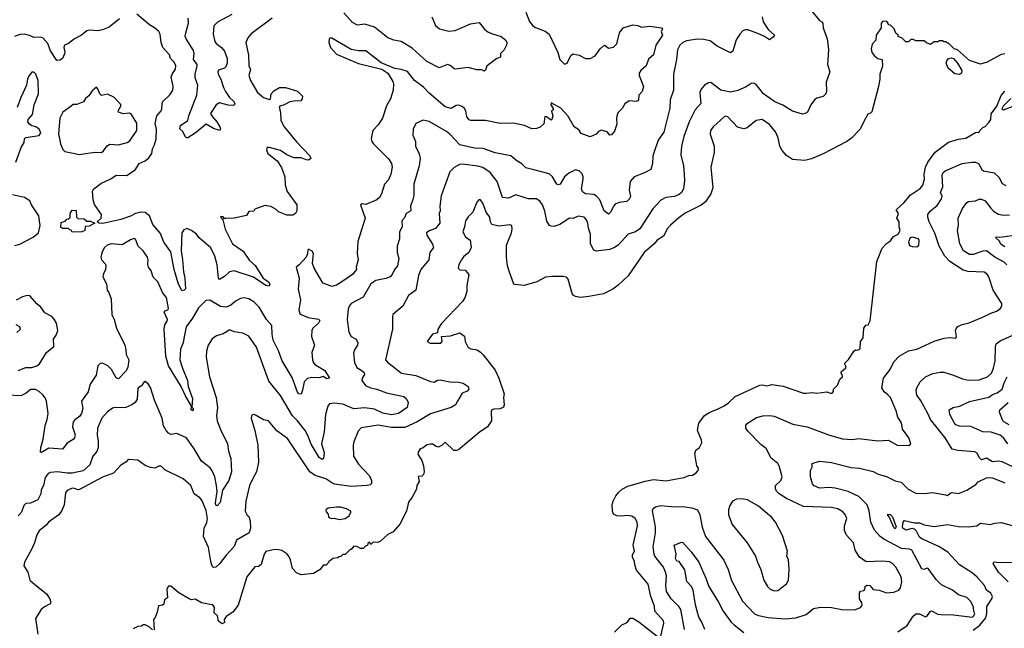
# Model space of a CAD drawing. Extents: x 1771496 to 1971148, y 471553 to 643630.
# Tile 131 of 256: x 1874145 to 1882222, y 535444 to 540432. Entities that reach past the tile are written whole.
import ezdxf

# ---------------------------------------------------------------- set-up
doc = ezdxf.new("R2010")
doc.units = 0

msp = doc.modelspace()

# ---------------------------------------------------------------- linework, layer by layer
at = {"layer": '0CON10XD'}
for points in [[(1878297.5, 540495), (1878327.2, 540417.2), (1878355, 540382.5), (1878375, 540368.6), (1878455, 540339.2), (1878487.5, 540315), (1878560, 540165), (1878575, 540107.5), (1878615, 540067.5), (1878635, 540077.5), (1878665, 540140), (1878685, 540152.5), (1878735, 540141.2), (1878785, 540113.3), (1878825, 540113.8), (1878865, 540136.2), (1878905.7, 540194.3), (1878935, 540218.8), (1878945, 540222.5), (1878975, 540200), (1879015, 540208), (1879042.5, 540235), (1879064.6, 540325.4), (1879094.5, 540365.5), (1879175, 540390), (1879215, 540386), (1879245, 540372), (1879315, 540378.9), (1879410, 540365), (1879417.5, 540355), (1879407.5, 540335), (1879418, 540305), (1879364.2, 540225), (1879344, 540145), (1879302.1, 540107.9), (1879282.5, 540055), (1879240, 540015), (1879227.5, 539995), (1879225.8, 539975), (1879261.4, 539885), (1879252, 539845), (1879224.3, 539815), (1879221.2, 539775), (1879215, 539766.7), (1879197.7, 539762.3), (1879145, 539766.2), (1879107.7, 539742.3), (1879087.5, 539705), (1879057.5, 539675), (1879046.7, 539655), (1879040.6, 539625), (1879042.9, 539575), (1879025, 539517.5), (1879000, 539490), (1878985, 539486.7), (1878964, 539514), (1878915, 539526.2), (1878892.9, 539517.1), (1878875, 539493.8), (1878825, 539473.3), (1878750.5, 539500.5), (1878731.1, 539531.1), (1878694.4, 539554.4), (1878642.5, 539645), (1878585, 539706.2), (1878505, 539750), (1878502.5, 539735), (1878520, 539705), (1878520, 539695), (1878508.3, 539681.7), (1878518, 539645), (1878508.8, 539615), (1878505, 539610), (1878495, 539613.3), (1878465, 539637.5), (1878451.7, 539638.3), (1878445, 539580), (1878415, 539552.5), (1878385, 539540), (1878345, 539536.7), (1878285, 539564.2), (1878195, 539585.5), (1878085, 539581.9), (1877965, 539605.7), (1877845, 539606), (1877831.9, 539611.9), (1877813.8, 539635), (1877804, 539685), (1877793.8, 539705), (1877775, 539721.2), (1877745, 539732), (1877725, 539728), (1877684.1, 539705.9), (1877635, 539719.5), (1877505, 539829.4), (1877458.3, 539878.3), (1877384.7, 539934.7), (1877325, 540007.5), (1877274.4, 540025.6), (1877222.2, 540032.2), (1877108.8, 540078.8), (1876985, 540176.9), (1876925, 540178.1), (1876865, 540188), (1876705, 540280), (1876688.3, 540281.7), (1876682.5, 540275), (1876681.2, 540245), (1876693.8, 540205), (1876745, 540151.2), (1876924.3, 540074.3), (1877115, 540026.7), (1877163.9, 539993.9), (1877206.2, 539925), (1877211.2, 539905), (1877208, 539855), (1877188, 539785), (1877153.2, 539726.8), (1877120, 539625), (1877085, 539571.2), (1877041.2, 539525), (1877026.7, 539455), (1877034, 539434), (1877045, 539416.7), (1877171.1, 539291.1), (1877194.5, 539254.5), (1877201.1, 539225), (1877189.4, 539165), (1877169.3, 539120.7), (1877138.1, 539085), (1877112.9, 539005), (1877095.5, 538974.5), (1877073.4, 538956.6), (1876985, 538917.5), (1876955, 538922.5), (1876940, 538915), (1876980, 538805), (1876918.6, 538615), (1876912.9, 538515), (1876922, 538465), (1876906, 538405), (1876908.8, 538385), (1876875.6, 538345), (1876787.1, 538282.9), (1876745, 538256.5), (1876705, 538244.4), (1876635, 538273.5), (1876625, 538282.9), (1876559.4, 538395), (1876548.1, 538435), (1876555.8, 538515), (1876545, 538536.2), (1876515, 538552.5), (1876507.5, 538545), (1876506.4, 538513.6), (1876493.8, 538485), (1876437.7, 538422.3), (1876414, 538405), (1876438.6, 538315), (1876428.9, 538225), (1876449.2, 538135), (1876434, 538055), (1876444, 538025), (1876455, 538016.2), (1876511.7, 537991.7), (1876595, 537977.1), (1876607.1, 537967.1), (1876596.7, 537945), (1876548.2, 537905), (1876542.5, 537885), (1876539.6, 537835), (1876564, 537765), (1876541.2, 537705), (1876546.2, 537645), (1876551.2, 537625), (1876565, 537606.7), (1876648.3, 537558.3), (1876686, 537495), (1876665, 537489.2), (1876635, 537508), (1876602.5, 537497.5), (1876541.7, 537498.3), (1876505, 537490.6), (1876478.9, 537465), (1876465.5, 537394.5), (1876455, 537362.5), (1876435, 537366.2), (1876425, 537380), (1876380.9, 537500.9), (1876298.7, 537635), (1876267.4, 537717.4), (1876224.5, 537805), (1876215.8, 537855), (1876214, 537925), (1876168.2, 537975), (1876108.6, 538075), (1876065, 538118.9), (1876025, 538144.5), (1875985, 538153.8), (1875955, 538147.9), (1875914.3, 538125), (1875875, 538090), (1875835, 538075.8), (1875792.1, 538082.1), (1875705, 538133.1), (1875670.6, 538129.4), (1875610.5, 538069.5), (1875561.2, 537985), (1875511.5, 537915), (1875491.4, 537818.6), (1875485.5, 537785), (1875465, 537732.5), (1875458.8, 537645), (1875480, 537575), (1875521.9, 537475), (1875525.8, 537425), (1875563.3, 537326.7), (1875556.1, 537256.1), (1875566.9, 537245), (1875568.3, 537231.7), (1875565, 537226.7), (1875552, 537235), (1875553.8, 537265), (1875505, 537349.2), (1875470.7, 537425), (1875366.2, 537595), (1875344.6, 537675), (1875329.6, 537895), (1875335, 537930), (1875355, 537960), (1875358.1, 537975), (1875330, 538035), (1875337.5, 538045), (1875361.2, 538055), (1875364.3, 538065.7), (1875348.8, 538155), (1875319.7, 538190.3), (1875278.2, 538285), (1875241.1, 538321.1), (1875223.1, 538373.1), (1875200.3, 538405), (1875195.8, 538425), (1875200, 538465), (1875192.5, 538485), (1875158.7, 538538.7), (1875116.2, 538576.2), (1875094.3, 538634.3), (1875085, 538638.6), (1875055, 538628.9), (1874985, 538587.5), (1874895.5, 538594.5), (1874863.3, 538585), (1874836.8, 538563.2), (1874817.9, 538522.1), (1874810.6, 538485), (1874815, 538463.8), (1874848.9, 538428.9), (1874852.5, 538415), (1874849.4, 538385), (1874831.3, 538348.7), (1874826.9, 538325), (1874857.4, 538267.4), (1874861.5, 538215), (1874876.3, 538196.3), (1874896.4, 538145), (1874901.8, 538015), (1874920, 537975), (1874938.5, 537905), (1875008.1, 537765), (1875016.7, 537725), (1875018.8, 537688.8), (1875040, 537645), (1875033.3, 537585), (1875017.8, 537555), (1874955, 537488), (1874935, 537495.8), (1874899.1, 537565), (1874868.5, 537595), (1874825, 537617.5), (1874805, 537614.5), (1874785.4, 537595), (1874771.9, 537518.1), (1874722, 537445), (1874708, 537382), (1874651.4, 537305), (1874663.3, 537245), (1874652.5, 537205), (1874635, 537180), (1874597.2, 537152.8), (1874584.3, 537135), (1874577.1, 537095), (1874600.9, 537030.9), (1874592.6, 536997.4), (1874535, 536960), (1874495, 536912.5), (1874385, 536921.4), (1874325, 536886), (1874316.4, 536886.4), (1874317.1, 536925), (1874337.1, 536992.9), (1874355, 537105.8), (1874370.9, 537155), (1874377.5, 537205), (1874366.1, 537305), (1874355, 537332.5), (1874335, 537358.6), (1874305.4, 537385.4), (1874275, 537401.4), (1874235, 537400.5), (1874197.8, 537372.2), (1874155, 537350.2), (1874048.8, 537355)], [(1880642.4, 540502.4), (1880705, 540426.7), (1880725, 540416.2), (1880732.5, 540405), (1880737, 540367), (1880767.8, 540275), (1880774.4, 540235), (1880778.6, 540185), (1880771.4, 540065), (1880791.2, 540005), (1880760.7, 539919.3), (1880763.3, 539845), (1880757.5, 539825), (1880737, 539803), (1880685, 539788.8), (1880665, 539776.7), (1880633.8, 539735), (1880606.7, 539675), (1880587.7, 539662.3), (1880565, 539658.8), (1880485, 539684), (1880405, 539731.1), (1880339.5, 539759.5), (1880247.5, 539825), (1880185, 539900), (1880165, 539912), (1880145, 539908.8), (1880105, 539882.5), (1880035, 539851.9), (1879975, 539839.1), (1879896, 539855), (1879815, 539918.8), (1879795, 539916.2), (1879761.2, 539895), (1879735, 539863.8), (1879723.3, 539835), (1879731.9, 539745), (1879686.7, 539695), (1879637.3, 539595), (1879593.5, 539475), (1879574.6, 539395.4), (1879569.5, 539325), (1879590, 539235), (1879596.7, 539165), (1879598.1, 539115), (1879590, 539045), (1879574.4, 539015), (1879555, 538999.5), (1879515, 538983.8), (1879444.6, 538975.4), (1879405, 538954), (1879339.1, 538880.9), (1879231.9, 538718.1), (1879196, 538695), (1879135, 538675.6), (1879054.5, 538585), (1879025, 538566.1), (1878985, 538548.8), (1878875, 538535.7), (1878853.6, 538543.6), (1878827.8, 538595), (1878826.7, 538675), (1878810.4, 538725), (1878805.5, 538765), (1878795, 538792), (1878775, 538812.5), (1878725, 538823.1), (1878685, 538804), (1878655, 538805.7), (1878575, 538754.4), (1878527.7, 538737.7), (1878505, 538739.2), (1878492, 538745), (1878470.2, 538780.2), (1878453.1, 538863.1), (1878433.5, 538915), (1878415, 538941.9), (1878383.7, 538963.7), (1878315, 538964.6), (1878282, 538975), (1878215, 538997.5), (1878155, 538970), (1878106.7, 538975), (1878061.1, 539105), (1878005, 539180.9), (1877945, 539220), (1877901.7, 539231.7), (1877775, 539247.5), (1877753.3, 539245), (1877709.1, 539220.9), (1877672.5, 539185), (1877601.4, 538988.6), (1877590.5, 538905), (1877593.1, 538866.9), (1877585.6, 538845), (1877592.5, 538765), (1877555, 538719.6), (1877505, 538701.1), (1877482.9, 538685), (1877484.3, 538665), (1877531.3, 538591.3), (1877540, 538565), (1877510, 538525), (1877500.6, 538465), (1877436.1, 538383.9), (1877415.6, 538335), (1877394.5, 538215.5), (1877335, 538171.1), (1877287.8, 538085), (1877206.9, 538015), (1877202.2, 537995), (1877204.4, 537895), (1877145.8, 537645), (1877160.8, 537625), (1877277.5, 537535), (1877395, 537515.7), (1877515, 537465.8), (1877545, 537460), (1877572.6, 537477.4), (1877595, 537480), (1877673, 537463), (1877745, 537461.9), (1877783.1, 537453.1), (1877823.3, 537425), (1877828, 537405), (1877815, 537388), (1877775, 537370), (1877735, 537306.2), (1877719.2, 537275), (1877685, 537252.7), (1877515, 537202.1), (1877404.1, 537135.9), (1877305, 537089.7), (1877195, 537090.3), (1877085, 537108.5), (1876945, 537086.9), (1876921.3, 537058.7), (1876886.8, 536973.2), (1876880.6, 536945), (1876882.5, 536855), (1876925, 536789.2), (1877013.2, 536693.2), (1877030.8, 536655), (1877029.7, 536630.3), (1877019.4, 536620.6), (1876994.4, 536615.6), (1876865, 536605.4), (1876726.4, 536626.4), (1876705, 536637.1), (1876655, 536669.2), (1876569.2, 536695), (1876525.9, 536725.9), (1876340.6, 537000.6), (1876255, 537062.9), (1876185, 537144), (1876145, 537151.2), (1876085, 537188.8), (1876065, 537196.2), (1876055, 537193.3), (1876046.7, 537185), (1876043.8, 537165), (1876074.2, 537065), (1876099.2, 536945), (1876104.3, 536805.7), (1876088.6, 536725), (1876057, 536673), (1876031.4, 536615), (1876000.6, 536485), (1875994, 536405), (1876011.4, 536371.4), (1876025, 536361.2), (1876035.6, 536324.4), (1876038.4, 536265), (1876026.2, 536225), (1875924, 536165), (1875904, 536115), (1875837.6, 536042.4), (1875785, 535972.5), (1875755, 535943.8), (1875735, 535941.2), (1875723.4, 535953.4), (1875712.2, 535992.2), (1875692.9, 536105), (1875653.5, 536195), (1875659.2, 536265), (1875680.3, 536309.7), (1875686.8, 536345), (1875675, 536408.5), (1875638.4, 536495), (1875622.7, 536512.7), (1875575.5, 536545), (1875549.2, 536615), (1875485, 536669.2), (1875335, 536742.5), (1875305, 536772), (1875286.2, 536773.8), (1875253.9, 536756.1), (1875218.3, 536761.7), (1875175, 536778.1), (1875115, 536822.5), (1875035, 536826.7), (1875016.7, 536805), (1874975, 536780), (1874913.4, 536716.6), (1874825, 536683.1), (1874635, 536580.5), (1874625, 536578.1), (1874595, 536590.5), (1874575, 536591.2), (1874535, 536574.2), (1874521.1, 536555), (1874510.5, 536455), (1874492, 536408), (1874465.7, 536375), (1874381.4, 536315), (1874361.4, 536288.6), (1874305, 536242), (1874285, 536210), (1874267.5, 536145), (1874245.6, 536095), (1874184.5, 535985.5), (1874180, 535955), (1874211.8, 535905), (1874227.1, 535837.1), (1874265.4, 535805.4), (1874365.8, 535725), (1874392.5, 535685), (1874399.2, 535655), (1874395, 535644), (1874349.1, 535620.9), (1874320.9, 535599.1), (1874273.6, 535525), (1874294.6, 535395)], [(1877524.7, 540454.7), (1877556.9, 540385), (1877588.1, 540358.1), (1877665, 540338.2), (1877717.2, 540342.8), (1877841.7, 540398.3), (1877915, 540410), (1877957.8, 540355), (1877985, 540333.1), (1878015, 540318.1), (1878094.2, 540294.2), (1878133.8, 540265), (1878141.2, 540245), (1878138.8, 540225), (1878120, 540185), (1878090, 540155), (1878090, 540125), (1878060, 540115), (1877993.3, 540065), (1877977.7, 540052.3), (1877965, 540020), (1877955, 540010), (1877935, 540021.2), (1877895, 540020.5), (1877825, 540039.6), (1877715, 540027.8), (1877675, 540057.5), (1877655, 540064.3), (1877585, 540039.2), (1877485, 540088.9), (1877365, 540198.5), (1877275, 540252.9), (1877215, 540265.7), (1877165, 540284.2), (1877055, 540371.2), (1876975.9, 540395.9), (1876915, 540387.1), (1876875, 540410), (1876805, 540488.8)], [(1874965, 540440), (1874877.8, 540372.2), (1874825, 540350.6), (1874785, 540341.1), (1874715, 540347.1), (1874695, 540340.8), (1874651.2, 540305), (1874593.3, 540276.7), (1874545, 540236.7), (1874511.2, 540225), (1874507.1, 540205), (1874515.5, 540165.5), (1874512.5, 540152.5), (1874495, 540114), (1874475, 540100.8), (1874449.2, 540099.2), (1874398.4, 540178.4), (1874375, 540238.2), (1874335, 540284), (1874315, 540290), (1874265, 540285.6), (1874225, 540303.6), (1874185, 540312.9), (1874145, 540311.5), (1874101.1, 540295)], [(1876395, 539764.4), (1876361.7, 539758.3), (1876315.5, 539734.5), (1876278.8, 539725), (1876274.3, 539715), (1876285.7, 539675), (1876285.8, 539605), (1876313.3, 539553.3), (1876415, 539432), (1876525, 539316.7), (1876532.5, 539295), (1876515, 539280), (1876495, 539282.5), (1876455, 539301.2), (1876395, 539301.4), (1876336.7, 539325), (1876285, 539359.5), (1876195, 539385.5), (1876173.8, 539385), (1876168.6, 539365), (1876180, 539335), (1876256.3, 539276.3), (1876291.3, 539221.3), (1876320.6, 539145), (1876323, 539077), (1876338.6, 539025), (1876418.8, 538915), (1876417.5, 538865), (1876407.5, 538845), (1876385, 538831.2), (1876335, 538829.4), (1876268.8, 538858.8), (1876247.6, 538877.6), (1876205, 538902), (1876155, 538910), (1876075, 538880), (1876065, 538862.5), (1876025, 538860), (1876005, 538827.5), (1875905, 538806.7), (1875835, 538802.5), (1875822.5, 538802.5), (1875815, 538817.5), (1875795, 538820), (1875792.5, 538815), (1875811.7, 538791.7), (1875830.8, 538715), (1875890.8, 538595), (1875979.2, 538535), (1876029.7, 538459.7), (1876077.2, 538417.2), (1876143.5, 538313.5), (1876185.7, 538285), (1876195.6, 538265), (1876191.2, 538248.8), (1876163.8, 538255), (1876061.7, 538321.7), (1875905, 538372.9), (1875865.6, 538364.4), (1875825, 538326.2), (1875785, 538302.5), (1875774.6, 538314.6), (1875765, 538422.5), (1875746.1, 538495), (1875712, 538562), (1875617.3, 538645), (1875594.5, 538675), (1875554, 538704), (1875515, 538720), (1875490.2, 538709.8), (1875475.4, 538684.6), (1875468.8, 538538.8), (1875481.2, 538465), (1875488.2, 538365), (1875499.7, 538315), (1875504, 538226), (1875495, 538216.2), (1875475, 538210), (1875445, 538272), (1875411.2, 538385), (1875385, 538529.2), (1875327.9, 538607.9), (1875298.9, 538678.9), (1875238.2, 538755), (1875210.8, 538825), (1875175, 538851.9), (1875135, 538854.5), (1875095.3, 538844.7), (1875055, 538823.2), (1874974.7, 538795.3), (1874826.8, 538763.2), (1874795.9, 538765.9), (1874780, 538775), (1874812.2, 538805), (1874814.8, 538835), (1874757.4, 538917.4), (1874747.7, 538955), (1874743.3, 539026.7), (1874752.8, 539047.2), (1874810.5, 539089.5), (1874892, 539128), (1874935, 539159.2), (1875025, 539155.5), (1875095.5, 539205), (1875126.1, 539253.9), (1875175, 539275.5), (1875205, 539301.4), (1875227.9, 539335), (1875234.5, 539375), (1875252, 539408), (1875264.6, 539455), (1875268, 539535), (1875257.6, 539582.4), (1875270, 539645), (1875305.4, 539685), (1875311.9, 539698.1), (1875312.9, 539745), (1875318.9, 539761.1), (1875380.2, 539819.8), (1875400.5, 539855), (1875402.9, 539885), (1875387.9, 539965), (1875398.1, 539991.9), (1875422.8, 540027.2), (1875426.4, 540055), (1875411.8, 540085), (1875383.1, 540115), (1875374.3, 540145), (1875317.8, 540205), (1875305.6, 540245), (1875298.1, 540315), (1875287.1, 540335), (1875252, 540365), (1875209.8, 540389.8), (1875105, 540477.5)], [(1875885, 540475.6), (1875767.4, 540412.6), (1875738.7, 540381.3), (1875733.1, 540315), (1875745.4, 540255), (1875757.1, 540237.1), (1875800.8, 540205), (1875825, 540175.8), (1875847.9, 540115), (1875847.1, 540075), (1875837.1, 540045), (1875825, 540034.7), (1875775, 540018.6), (1875770.4, 540005), (1875773.6, 539985), (1875795.5, 539945), (1875816.3, 539876.3), (1875833.1, 539843.1), (1875865.5, 539795.5), (1875900, 539765), (1875910, 539745), (1875906.4, 539733.6), (1875895, 539730), (1875855, 539733.1), (1875785, 539750), (1875755.4, 539734.6), (1875711.4, 539665), (1875725.6, 539635), (1875762, 539595), (1875787.5, 539555), (1875792.5, 539535), (1875787, 539523), (1875735, 539540), (1875675, 539576.7), (1875585, 539501.2), (1875525, 539463.3), (1875513, 539463), (1875505, 539470), (1875482.5, 539515), (1875458.3, 539538.3), (1875464, 539565), (1875524.4, 539605.6), (1875532.7, 539645), (1875598.1, 539815), (1875606.9, 539895), (1875585.7, 539955), (1875584.4, 539985), (1875601.6, 540055), (1875600.3, 540065), (1875571.8, 540105), (1875577.3, 540155), (1875571.2, 540181.2), (1875510, 540275), (1875503.7, 540293.7), (1875504.6, 540315), (1875530.3, 540405), (1875527.8, 540445)], [(1876215, 540445.8), (1876045, 540315.8), (1876015.6, 540284.4), (1875999.2, 540245), (1876022.8, 540142.8), (1876024.3, 540055), (1876038, 540025), (1876025.9, 539974.1), (1876038.9, 539935), (1876094.7, 539834.7), (1876143.8, 539795), (1876195, 539778.8), (1876203.3, 539785), (1876206.7, 539825), (1876230, 539850), (1876275, 539877.5), (1876325, 539875.5), (1876425, 539845.6), (1876464.2, 539805), (1876462.5, 539785), (1876451.4, 539768.6), (1876395, 539764.4)], [(1880235.5, 540455), (1880244.4, 540415), (1880285, 540352.5), (1880336.7, 540305), (1880325, 540288.8), (1880295, 540268.8), (1880254.6, 540294.6), (1880198.6, 540318.6), (1880118.7, 540348.7), (1880095, 540350), (1880077.9, 540342.1), (1880050.8, 540315), (1880021.4, 540268.6), (1879995.5, 540175), (1879975, 540162), (1879865.9, 540215.9), (1879808, 540258), (1879755, 540270.8), (1879705, 540272.7), (1879615, 540258.7), (1879583.9, 540246.1), (1879559.1, 540225), (1879540.8, 540185), (1879532.7, 540105), (1879508.1, 539985), (1879506.7, 539855), (1879480.6, 539775), (1879477, 539707), (1879428.8, 539511.2), (1879383.6, 539446.4), (1879349.6, 539350.4), (1879339.4, 539315), (1879335.9, 539254.1), (1879321.2, 539205), (1879271.4, 539178.6), (1879184.5, 539145.5), (1879152.8, 539107.2), (1879144.4, 539035), (1879154.4, 538985), (1879146.9, 538965), (1879125, 538942.5), (1879062.5, 538935), (1879030.2, 538919.8), (1879015, 538903.8), (1878995, 538856.7), (1878975, 538837.5), (1878938.2, 538865), (1878902.5, 538955), (1878877.2, 538987.2), (1878855, 538998.9), (1878785.3, 539005.3), (1878761.1, 539021.1), (1878753.6, 539045), (1878768.2, 539125), (1878766.7, 539145), (1878757.8, 539167.8), (1878735, 539194.2), (1878705, 539201.9), (1878650.8, 539175), (1878615, 539143.8), (1878578.8, 539085), (1878565, 539078.8), (1878552, 539085), (1878515, 539144), (1878487.8, 539167.8), (1878362.9, 539202.9), (1878297.2, 539217.2), (1878265, 539250.6), (1878224, 539275), (1878175, 539315.8), (1878045, 539341.9), (1877946, 539376), (1877875, 539378.2), (1877756.5, 539406.5), (1877674.2, 539494.2), (1877645, 539517.3), (1877505, 539598.6), (1877455, 539610), (1877395, 539581.2), (1877371.9, 539535), (1877369.4, 539485), (1877392.5, 539435), (1877391.4, 539395), (1877422, 539332), (1877430, 539295), (1877421.1, 539235), (1877378.9, 539085), (1877377.6, 538992.4), (1877368.8, 538958.8)], [(1882227, 540153), (1882195, 540147.5), (1882080, 540085), (1882025, 540067.5), (1881935, 540098.8), (1881836.4, 540186.4), (1881810, 540195), (1881765, 540240), (1881755, 540240), (1881745, 540250), (1881725, 540250), (1881715, 540260), (1881685, 540260), (1881675, 540250), (1881645, 540250), (1881615, 540230), (1881583, 540243), (1881565, 540260), (1881495, 540260), (1881475, 540270), (1881455, 540270), (1881435, 540250), (1881415, 540250), (1881385, 540280), (1881350, 540295), (1881350, 540305), (1881333, 540323), (1881318.3, 540358.3), (1881288.3, 540388.3), (1881271.7, 540391.7), (1881270, 540405), (1881258.3, 540418.3), (1881225, 540420), (1881212.5, 540405), (1881212.5, 540365), (1881171.2, 540305), (1881167.5, 540265), (1881138.8, 540231.2), (1881130, 540195), (1881136, 540165), (1881155.8, 540135.8), (1881185, 540113.3), (1881220, 540105), (1881223, 540053), (1881200, 539985), (1881201.2, 539945), (1881190, 539885), (1881135, 539677.5), (1881125, 539666.2), (1881102.1, 539657.9), (1881066.9, 539593.1), (1881039.2, 539535), (1880968, 539462), (1880931.2, 539435), (1880735, 539332.9), (1880639.3, 539290.7), (1880585, 539277.8), (1880485, 539286.9), (1880435, 539320), (1880400.2, 539360.2), (1880380.6, 539395), (1880366.7, 539465), (1880345, 539514.2), (1880295, 539574.2), (1880235, 539614.2), (1880185, 539605.8), (1880113.2, 539546.8), (1880085, 539537.5), (1880032.6, 539552.6), (1879955, 539636.7), (1879935, 539641.2), (1879925, 539636.2), (1879834, 539555), (1879810.8, 539525), (1879809.2, 539495), (1879840.6, 539395), (1879841.4, 539345), (1879814.4, 539225), (1879831.5, 539055), (1879815.5, 539005), (1879769.3, 538940.7), (1879735, 538913.5), (1879605, 538845.5), (1879551.5, 538808.5), (1879482.7, 538747.3), (1879458.3, 538721.7), (1879425, 538657.1), (1879375, 538624.4), (1879350, 538595), (1879268.6, 538525), (1879136.4, 538333.6), (1879053.4, 538256.6), (1879010, 538225), (1878935, 538185.7), (1878813, 538163), (1878745, 538155.6), (1878704.6, 538164.6), (1878686, 538175), (1878677.5, 538187.5), (1878645, 538306.7), (1878631.2, 538321.2), (1878605, 538328), (1878515, 538328), (1878458.8, 538321.2), (1878386.7, 538285), (1878284.2, 538254.2), (1878205, 538261.2), (1878195, 538272.5), (1878163, 538363), (1878147.5, 538415), (1878137.5, 538485), (1878139.2, 538585), (1878180, 538685), (1878185.9, 538715.9), (1878181.2, 538745), (1878165, 538751.4), (1878075, 538740.7), (1878017.1, 538755), (1878006.9, 538775), (1878002.1, 538815), (1877971.8, 538855), (1877945, 538929.2), (1877925, 538956.2), (1877915, 538960), (1877895, 538936.7), (1877861.4, 538855), (1877823.8, 538816.2), (1877801.2, 538785), (1877794.3, 538735), (1877780, 538695), (1877801.5, 538651.5), (1877840, 538625), (1877847.5, 538565), (1877829.2, 538525), (1877785, 538488.8), (1877768.6, 538465), (1877747.5, 538425), (1877742.5, 538395), (1877755, 538383.3), (1877798.3, 538378.3), (1877830, 538345), (1877812.5, 538255), (1877812.5, 538205), (1877796.4, 538153.6), (1877777.7, 538122.3), (1877605, 537943.3), (1877574.4, 537895.6), (1877573.3, 537866.7), (1877530, 537855), (1877487.5, 537795), (1877511.2, 537781.2), (1877598.6, 537781.4), (1877610, 537795), (1877603.9, 537836.1), (1877678.7, 537841.3), (1877756.1, 537866.1), (1877795, 537837.5), (1877800, 537795), (1877825, 537744.2), (1877845, 537734.3), (1877896.3, 537726.3), (1877925, 537708.6), (1877946.9, 537685)], [(1881855, 539982.5), (1881815, 539990), (1881760.8, 540035), (1881743.8, 540075), (1881750, 540095), (1881765, 540113.3), (1881785, 540120), (1881803.6, 540113.6), (1881836.7, 540075), (1881872.5, 540015), (1881870, 539995), (1881855, 539982.5)], [(1874114, 539265), (1874158, 539385), (1874180.8, 539425), (1874184, 539456), (1874194.1, 539465.9), (1874305, 539482.2), (1874318.1, 539505), (1874305, 539536), (1874276.7, 539555), (1874245, 539562.5), (1874225.6, 539575.6), (1874211.9, 539595), (1874215, 539615.8), (1874251.1, 539655), (1874264.7, 539735.3), (1874300, 539825), (1874295.6, 539935), (1874278, 539985), (1874261.7, 540001.7), (1874245, 540001.2), (1874221.4, 539975), (1874208.6, 539945), (1874201.9, 539895), (1874153.6, 539795), (1874125, 539713.3)], [(1874635, 539326.2), (1874685, 539334.6), (1874765, 539347.1), (1874815, 539343.1), (1874833.7, 539356.3), (1874862.4, 539397.6), (1874885, 539412.9), (1874955, 539407.5), (1875025.4, 539424.6), (1875049.4, 539440.6), (1875105.5, 539525), (1875106.7, 539585), (1875062.9, 539655), (1875045, 539667.3), (1874995, 539661.5), (1874956.2, 539675), (1874953.8, 539685), (1874975, 539722.5), (1874975, 539737.5), (1874916.4, 539796.4), (1874865, 539822.5), (1874815, 539812.5), (1874802.5, 539825), (1874786.7, 539866.7), (1874775, 539880), (1874740.7, 539849.3), (1874711.7, 539808.3), (1874683.6, 539786.4), (1874669.5, 539760.5), (1874615, 539736.7), (1874585, 539736.2), (1874565.9, 539724.1), (1874500, 539675), (1874474.2, 539625.8), (1874464.1, 539495.9), (1874478.6, 539415), (1874498.8, 539368.8), (1874515, 539351.2), (1874571.1, 539341.1), (1874635, 539326.2)], [(1879405, 535380), (1879430, 535485), (1879427.1, 535505), (1879356.2, 535585), (1879351.5, 535625), (1879321.2, 535705), (1879299.6, 535805), (1879205, 535920), (1879190, 535965), (1879188.6, 535995), (1879170.6, 536025), (1879171.9, 536045), (1879186.9, 536075), (1879176.5, 536125), (1879213.6, 536285), (1879210.9, 536315), (1879192.6, 536342.6), (1879165, 536362.5), (1879132.4, 536367.6), (1879075, 536361.8), (1879043.5, 536366.5), (1879015, 536379.1), (1879007.2, 536402.8), (1879005.6, 536455), (1879012.5, 536485), (1879035, 536530), (1879059.1, 536560.9), (1879088, 536585), (1879132.4, 536607.6), (1879275, 536650.5), (1879345, 536664.5), (1879445, 536653.3), (1879595, 536678.8), (1879635, 536696.7), (1879665, 536698.8), (1879692.5, 536715), (1879711.7, 536738.3), (1879712.5, 536755), (1879700, 536775), (1879682.5, 536875), (1879690, 536905), (1879720, 536925), (1879740, 536965), (1879737.5, 536985), (1879706.2, 537065), (1879715.8, 537124.2), (1879762.1, 537187.9), (1879805, 537216), (1879870.3, 537239.7), (1879925, 537268), (1879959.1, 537290.9), (1880013.8, 537345), (1880215, 537435.7), (1880235, 537438.6), (1880275, 537432.2), (1880315, 537442.9), (1880408.3, 537428.3), (1880575, 537370), (1880595, 537371.2), (1880645, 537376.2), (1880685, 537370), (1880765, 537382.5), (1880795, 537370), (1880808.3, 537371.7), (1880820, 537385), (1880820, 537405), (1880853.6, 537436.4), (1880872.5, 537485), (1880893.3, 537505), (1880892.5, 537525), (1880882.5, 537535), (1880882.5, 537545), (1880921.7, 537578.3), (1880921.7, 537591.7), (1880910, 537615), (1880943, 537647), (1880990.7, 537719.3), (1881005, 537727.5), (1881017, 537723), (1881040, 537735), (1881042.5, 537795), (1881062.5, 537825), (1881070, 537905), (1881085, 537927.5), (1881105, 537930), (1881122.5, 537965), (1881175, 538450), (1881220.7, 538559.3), (1881255, 538597.5), (1881289.3, 538620.7), (1881313.6, 538656.4), (1881350, 538675), (1881367.5, 538705), (1881360, 538735), (1881360, 538775), (1881340.8, 538805), (1881353.8, 538845), (1881333.3, 538875), (1881401.4, 538935), (1881448.6, 538995), (1881530.3, 539049.7), (1881552.5, 539075), (1881567.5, 539125), (1881564.5, 539165.5), (1881575.4, 539224.6), (1881594.3, 539265), (1881653.7, 539346.3), (1881765, 539429.5), (1881845, 539454.4), (1881905, 539462), (1881985, 539507.5), (1882015, 539510), (1882020, 539525), (1882045, 539550), (1882065, 539557.5), (1882095, 539590), (1882110, 539615), (1882115, 539660), (1882160, 539725), (1882195, 539810), (1882225, 539847.5)], [(1882275, 539786.2), (1882212.5, 539725), (1882202.5, 539702.5), (1882215, 539692.5), (1882295, 539722.5)], [(1879598.5, 535435), (1879568, 535598), (1879555, 535620.6), (1879487.8, 535685), (1879450.9, 535745), (1879444.5, 535795.5), (1879449.4, 535875), (1879442.8, 535905), (1879426.7, 535945), (1879355.6, 536035), (1879350.6, 536050.6), (1879341.7, 536111.7), (1879355.3, 536194.7), (1879361.1, 536225), (1879359.5, 536275), (1879334.5, 536405.5), (1879340, 536425), (1879360.3, 536439.7), (1879405, 536451.1), (1879515, 536440), (1879585, 536441.1), (1879657.7, 536432.3), (1879704.3, 536414.3), (1879723.3, 536375), (1879743.3, 536273.3), (1879769.5, 536195), (1879921.2, 536001.2), (1879955.4, 535925.4), (1879983.1, 535835), (1880074.4, 535665), (1880172.6, 535562.6), (1880205, 535547.8), (1880285, 535531.5), (1880425, 535521.1), (1880510.9, 535529.1), (1880595, 535556.9), (1880655.3, 535604.7), (1880715, 535616.5), (1880805, 535613.8), (1880887.7, 535597.7), (1880995.7, 535594.3), (1881042.5, 535615), (1881055, 535630), (1881051.7, 535651.7), (1881032.5, 535685), (1881032.5, 535735), (1881041.7, 535748.3), (1881067, 535753), (1881078.3, 535761.7), (1881080, 535785), (1881095, 535797.5), (1881117.5, 535795), (1881145, 535762.5), (1881195, 535756.2), (1881254.1, 535734.1), (1881315, 535741.2), (1881357.5, 535755), (1881371.2, 535775), (1881380.8, 535825), (1881375.6, 535865), (1881330.6, 535945), (1881303.1, 535975), (1881278.7, 535988.7), (1881225.2, 535995.2), (1881089.6, 535989.6), (1881035, 536027.1), (1881011.8, 536061.8), (1880999.4, 536085), (1880985.4, 536145.4), (1880928.3, 536208.3), (1880910.9, 536245), (1880909.6, 536285), (1880930, 536345), (1880916.6, 536376.6), (1880897.2, 536397.2), (1880855, 536421.9), (1880804.4, 536434.4), (1880575, 536442.5), (1880435, 536508.9), (1880375, 536545.6), (1880354.5, 536565), (1880345.6, 536585), (1880345.7, 536614.3), (1880388.6, 536655), (1880400, 536685), (1880374.5, 536775), (1880362.9, 536795), (1880307.8, 536837.8), (1880267, 536917), (1880227.7, 536947.7), (1880118.3, 537058.3), (1880100.5, 537085), (1880101.9, 537105), (1880115, 537125.7), (1880189.1, 537170.9), (1880240, 537185), (1880295, 537188.1), (1880335, 537183.1), (1880487, 537117), (1880605, 537094.4), (1880787.6, 537027.6), (1880895.6, 536995.6), (1880975, 536990), (1881025, 536998.9), (1881185, 536981.4), (1881272.9, 536987.1), (1881343.9, 536946.1), (1881437.7, 536942.3), (1881456, 536955), (1881439.6, 537005), (1881386.9, 537075), (1881377.2, 537127.2), (1881348.9, 537175), (1881334.3, 537225), (1881287.1, 537335), (1881265, 537356.4), (1881235, 537382.9), (1881215.6, 537415), (1881229.4, 537495), (1881285, 537565.8), (1881315, 537629.2), (1881360, 537675), (1881435, 537716.9), (1881505, 537731.9), (1881645, 537797.5), (1881728.3, 537821.7), (1881775, 537826.7), (1881825, 537823.3), (1881830, 537835), (1881822, 537885), (1881828.8, 537905), (1881841.3, 537918.7), (1881875, 537934.3), (1881932.6, 537947.4), (1882055, 537998.6), (1882104.5, 538025.5), (1882157.6, 538042.4), (1882188.3, 538061.7), (1882200, 538085), (1882200.6, 538105), (1882129.5, 538215), (1882095.6, 538325), (1882078, 538348), (1882055, 538363.1), (1881925, 538369.5), (1881885, 538379.6), (1881775, 538450.9), (1881734.8, 538494.8), (1881687.9, 538575), (1881652.4, 538682.4), (1881604.5, 538775.5), (1881593.1, 538815), (1881593.5, 538835), (1881615, 538865.8), (1881671.3, 538908.7), (1881707.5, 538965), (1881712, 538985), (1881699.4, 539015), (1881717.8, 539062.2), (1881713, 539157), (1881720.3, 539179.7), (1881736.7, 539195), (1881875, 539254.4), (1881955, 539266), (1881985, 539263.8), (1882010, 539255), (1882035.9, 539205.9), (1882050, 539195), (1882137.3, 539177.3), (1882178.5, 539138.5), (1882184, 539126)], [(1882184, 539126), (1882205, 539090), (1882235, 539073.1)], [(1874105, 538581.9), (1874146.6, 538593.4), (1874255, 538650), (1874299.4, 538685), (1874312.3, 538745), (1874302.5, 538825), (1874242.9, 538915), (1874229, 538949), (1874185, 538976.2), (1874086.4, 538996.4)], [(1877368.8, 538958.8), (1877349.4, 538905), (1877353.1, 538865), (1877315.3, 538844.7), (1877302, 538808), (1877278.6, 538785), (1877283.5, 538735), (1877260, 538695), (1877260.8, 538635), (1877242, 538575), (1877240, 538525), (1877254.2, 538474.2), (1877244.2, 538415), (1877218.1, 538385), (1877200.8, 538345), (1877184.4, 538325.6), (1877148.8, 538311.2), (1877066.2, 538295), (1877025, 538268.1), (1876961.2, 538158.8), (1876865, 538107.5), (1876848, 538085), (1876839.4, 538060.6), (1876830, 537975), (1876845, 537872.5), (1876865, 537836.7), (1876903.8, 537815), (1876918.6, 537785), (1876915.7, 537765), (1876890, 537725), (1876882.2, 537697.8), (1876891.8, 537621.8), (1876911.3, 537581.3), (1876954.1, 537554.1), (1876969.8, 537539.8), (1876974.4, 537525), (1876954.4, 537495), (1876951.9, 537475), (1876982, 537435), (1877023.3, 537415), (1877074.1, 537404.1), (1877155, 537374.7), (1877295, 537343.5), (1877317.1, 537325), (1877332.5, 537295), (1877323.8, 537255), (1877251.4, 537205), (1877195, 537192.5), (1877125, 537208), (1877055, 537239.7), (1876975, 537249.6), (1876885, 537241.8), (1876795, 537280), (1876725, 537290), (1876687.5, 537282.5), (1876671.9, 537265), (1876653.3, 537195), (1876642.5, 537055), (1876620, 536955), (1876643.2, 536885), (1876636.6, 536836.6), (1876625, 536828.5), (1876602.1, 536845), (1876535, 536953.5), (1876509.7, 537025), (1876486.1, 537066.1), (1876423.5, 537145), (1876383.6, 537185), (1876285, 537351.4), (1876188.3, 537468.3), (1876088.5, 537748.5), (1876025, 537837.5), (1875975, 537862.5), (1875905, 537873.8), (1875875, 537888), (1875863, 537887), (1875815, 537858), (1875758.3, 537841.7), (1875725, 537816), (1875691.9, 537765), (1875676.7, 537715), (1875674.4, 537665), (1875700.6, 537505), (1875755.5, 537335.5), (1875766.7, 537255), (1875759.4, 537185), (1875764.5, 537144.5), (1875792.2, 537072.2), (1875850.6, 536955), (1875857.5, 536895), (1875877.1, 536835), (1875883.3, 536725), (1875860.4, 536655), (1875807.5, 536575), (1875790, 536475), (1875765, 536446.7), (1875755, 536452.5), (1875750.9, 536470.9), (1875763.5, 536565), (1875760, 536615), (1875745.4, 536685), (1875724.7, 536734.7), (1875708, 536758), (1875635, 536814.5), (1875577.1, 536915), (1875512.5, 537005), (1875435, 537039.2), (1875385, 537031.2), (1875365, 537043.8), (1875347.5, 537065), (1875325, 537103.3), (1875313.8, 537165), (1875251.3, 537315), (1875218.2, 537418.2), (1875198.8, 537448.8), (1875175, 537465.8), (1875165, 537464), (1875145, 537432), (1875115, 537411.2), (1875108, 537322), (1875092.9, 537295), (1875064.7, 537275.3), (1875015, 537254.5), (1874985, 537249.6), (1874925, 537253.7), (1874905, 537247.6), (1874865, 537219.1), (1874817.5, 537165), (1874784.4, 537085), (1874781.4, 537025), (1874789.3, 536979.3), (1874788.9, 536925), (1874777.2, 536892.8), (1874744, 536856), (1874720, 536785), (1874665, 536734.4), (1874576.4, 536716.4), (1874535, 536715.8), (1874455, 536727.2), (1874398.5, 536721.5), (1874377.4, 536712.6), (1874355, 536678.8), (1874341.5, 536615), (1874322.2, 536577.8), (1874319.1, 536545), (1874295, 536497.5), (1874235, 536469.4), (1874195, 536467.1), (1874179.3, 536450.7), (1874160.9, 536395), (1874132.1, 536365)], [(1882242.9, 538422.9), (1882221.5, 538445), (1882145, 538485.8), (1882075, 538536.7), (1882045, 538534.7), (1881965, 538508), (1881935, 538508.8), (1881886.9, 538536.9), (1881855.4, 538595), (1881837.7, 538705), (1881844.5, 538745), (1881841.8, 538805), (1881878.8, 538885), (1881915, 538934.2), (1881927.3, 538942.7), (1881985, 538948), (1882015, 538962.5), (1882035, 538961.9), (1882065, 538946.9), (1882111.2, 538888.8), (1882132.4, 538862.4), (1882175, 538839.1), (1882215, 538830), (1882265, 538833.3)], [(1874575, 538690), (1874568.3, 538708.3), (1874555, 538710), (1874545, 538720), (1874495, 538720), (1874483, 538733), (1874485, 538770), (1874518.3, 538781.7), (1874531.7, 538798.3), (1874545, 538800), (1874558.3, 538811.7), (1874560, 538845), (1874575, 538870), (1874608.3, 538868.3), (1874610, 538815), (1874621.7, 538801.7), (1874675, 538800), (1874695, 538780), (1874725, 538780), (1874760, 538765), (1874715, 538740), (1874681.7, 538738.3), (1874680, 538705), (1874655, 538692.5), (1874575, 538690)], [(1881505, 538570), (1881520, 538585), (1881523, 538623), (1881516.7, 538635), (1881465, 538650), (1881450, 538645), (1881437, 538613), (1881445, 538582.5), (1881465, 538573.3), (1881505, 538570)], [(1882225, 538569.4), (1882195, 538589.4), (1882180.4, 538620.4), (1882152.5, 538645), (1882156.4, 538653.6), (1882185, 538649.4), (1882345, 538670.5)], [(1874132.3, 537557.7), (1874195, 537580.8), (1874245, 537581.5), (1874285, 537596.5), (1874307.3, 537612.7), (1874365.3, 537704.7), (1874426.2, 537755), (1874423.1, 537815), (1874443.8, 537846.2), (1874457.9, 537885), (1874447.9, 537945), (1874428.9, 537978.9), (1874408.3, 537998.3), (1874350.9, 538030.9), (1874317.7, 538075), (1874285, 538103.1), (1874235, 538162.5), (1874225, 538169.5), (1874205, 538170.9), (1874169.2, 538160.8), (1874115, 538134.3)], [(1874122.1, 537867.9), (1874152.5, 537895), (1874147.5, 537915), (1874115, 537932)], [(1882385, 536722.5), (1882205, 536808.9), (1882175, 536814.4), (1882125, 536809.4), (1882075, 536838.1), (1882035, 536825.8), (1882015, 536844), (1881998.6, 536878.6), (1881978.9, 536888.9), (1881840.9, 536900.9), (1881793.3, 536913.3), (1881737.5, 537005), (1881615.6, 537155), (1881594.7, 537204.7), (1881533.3, 537315), (1881503.1, 537355), (1881498.9, 537395), (1881504.6, 537415.4), (1881532, 537465), (1881575, 537504.2), (1881635, 537531.4), (1881695, 537544.2), (1881725, 537542), (1881805, 537520), (1881878.6, 537488.6), (1881925, 537477.3), (1882015, 537479.5), (1882084, 537506), (1882115.8, 537534.2), (1882134, 537576), (1882147.7, 537635), (1882149.7, 537750.3), (1882156, 537775), (1882188.7, 537801.3), (1882315, 537856.9)], [(1877946.9, 537685), (1878045, 537560), (1878074.4, 537495), (1878119.2, 537365), (1878112.9, 537335), (1878120, 537275), (1878112.5, 537257.5), (1878086.8, 537243.2), (1878035, 537240.6), (1878016.7, 537233.3), (1878011.8, 537218.2), (1878016.2, 537145), (1877982.7, 537095), (1877912.6, 537047.4), (1877745, 536907.1), (1877725, 536900), (1877705, 536902), (1877635, 536970), (1877610, 536945), (1877581.7, 536928.3), (1877555, 536937.5), (1877535, 536952.5), (1877515, 536953.3), (1877485, 536946.7), (1877455, 536923.3), (1877430, 536915), (1877413, 536887), (1877410.7, 536870.7), (1877445, 536820), (1877457.5, 536775), (1877462.5, 536725), (1877456.7, 536703.3), (1877445, 536690), (1877413, 536687), (1877421.7, 536648.3), (1877402.5, 536615), (1877400, 536585), (1877365, 536520), (1877333.3, 536476.7), (1877316.7, 536405), (1877263, 536297), (1877207.5, 536235), (1877165, 536213.8), (1877105, 536157.5), (1877081.7, 536148.3), (1877045, 536150), (1877025, 536130), (1877015, 536150), (1877001.7, 536138.3), (1876998.3, 536121.7), (1876981.7, 536118.3), (1876961.7, 536098.3), (1876941.7, 536098.3), (1876910, 536115), (1876885, 536117.5), (1876865, 536090), (1876855, 536090), (1876815, 536050), (1876795, 536050), (1876778.3, 536031.7), (1876765, 536030), (1876755, 536020), (1876713, 536017), (1876695, 536000), (1876680, 535995), (1876680, 535985), (1876658.3, 535961.7), (1876635, 535960), (1876610, 535925), (1876555, 535892.5), (1876455, 535882.5), (1876415, 535897.5), (1876383.3, 535935), (1876366.7, 536005), (1876353.3, 536035), (1876337.5, 536055), (1876295, 536082), (1876255, 536089.2), (1876225, 536087.1), (1876165, 536072.5), (1876149.2, 536050.8), (1876125, 535968), (1876105, 535951.2), (1876075, 535946.2), (1876008, 535865), (1875937.7, 535632.3), (1875892.7, 535577.3), (1875839.7, 535540.3), (1875823.3, 535515), (1875825, 535490), (1875805, 535480), (1875775, 535501.2), (1875766.7, 535545), (1875739.3, 535569.3), (1875742.5, 535615), (1875735, 535629.2), (1875725, 535635.7), (1875635, 535653.3), (1875585, 535682.5), (1875555, 535677.5), (1875534.1, 535684.1), (1875450, 535735), (1875385, 535790), (1875365, 535790), (1875352.5, 535765), (1875357, 535693), (1875331.7, 535678.3), (1875328.3, 535641.7), (1875317, 535633), (1875283, 535627), (1875272.5, 535575), (1875257, 535533), (1875242.5, 535515), (1875248.8, 535431.2)], [(1882250.6, 536955), (1882214.3, 537005), (1882188.1, 537028.1), (1882115, 537050.9), (1882045, 537055.3), (1881995, 537076.5), (1881948.1, 537098.1), (1881855, 537101.8), (1881825, 537111.8), (1881812, 537125), (1881774.5, 537195), (1881768.8, 537235), (1881801.2, 537255), (1881856.7, 537265), (1881936.8, 537303.2), (1882095, 537338.4), (1882125, 537360.8), (1882163.5, 537375), (1882205.3, 537405), (1882220.8, 537455), (1882245.2, 537504.8)], [(1882261.1, 537111.1), (1882217.5, 537135), (1882210, 537145), (1882181.2, 537215), (1882186.2, 537235), (1882254.2, 537295)], [(1881346.9, 535415), (1881425, 535466.4), (1881475, 535543.1), (1881495, 535562.9), (1881525, 535561.4), (1881575, 535538.6), (1881591.7, 535548.3), (1881615, 535584), (1881625, 535586.2), (1881675, 535558.6), (1881704.3, 535555.7), (1881805, 535554.3), (1881960, 535535), (1881972.5, 535545), (1881980.8, 535565), (1881972.7, 535582.7), (1881968.7, 535618.7), (1881944.5, 535665), (1881915, 535696.2), (1881845, 535718.5), (1881796.9, 535756.9), (1881705, 535800.8), (1881663, 535843), (1881597.5, 535935), (1881585, 535936.7), (1881563.6, 535926.4), (1881545, 535932.5), (1881463.4, 536083.4), (1881445, 536091.6), (1881379.1, 536099.1), (1881233.4, 536173.4), (1881204.4, 536195), (1881156.9, 536246.9), (1881126.4, 536315), (1881113.1, 536406.9), (1881097, 536457), (1881028.9, 536525), (1880942, 536565), (1880835, 536591.7), (1880785, 536598.3), (1880705, 536593.5), (1880660.9, 536610.9), (1880648.6, 536628.6), (1880632.7, 536685), (1880632, 536738), (1880645.4, 536765), (1880646.7, 536795), (1880705, 536813.8), (1880805, 536801.8), (1880965, 536760.5), (1881035, 536755.5), (1881145, 536729.2), (1881186.8, 536706.8), (1881255, 536688.1), (1881325, 536651.4), (1881375, 536640.6), (1881434, 536585), (1881495, 536550.6), (1881565, 536550), (1881635, 536558.1), (1881737.9, 536537.9), (1881755, 536531.2), (1881777.8, 536552.2), (1881795, 536557.5), (1881845, 536550), (1881914.4, 536575.6), (1881986.8, 536623.2), (1882007.5, 536645), (1882075, 536677.5), (1882095, 536680.8), (1882125, 536675.8), (1882225, 536635.8)], [(1880335, 535751.1), (1880365, 535754.3), (1880435, 535808), (1880451.7, 535838.3), (1880458.1, 535925), (1880450, 536005), (1880438.6, 536035), (1880441.9, 536075), (1880402.9, 536205), (1880344.4, 536315), (1880315, 536350.8), (1880204, 536445), (1880115, 536497.1), (1880065, 536505.7), (1880025, 536502.5), (1879993.3, 536485), (1879968.8, 536451.2), (1879959.2, 536415), (1879959.2, 536375), (1879989.2, 536295), (1880112, 536145), (1880180.8, 536035), (1880195.8, 535985), (1880225.6, 535925), (1880248.9, 535838.9), (1880279.2, 535785), (1880300, 535765), (1880335, 535751.1)], [(1876765, 536336.7), (1876815, 536343.8), (1876846.7, 536365), (1876860, 536395), (1876860, 536405), (1876825, 536423.3), (1876775.9, 536435.9), (1876745, 536436.2), (1876675, 536427.5), (1876657.5, 536415), (1876658.3, 536398.3), (1876675, 536380), (1876678.3, 536358.3), (1876688.3, 536348.3), (1876705, 536343.3), (1876725, 536347.5), (1876765, 536336.7)], [(1881325, 536260), (1881315, 536270), (1881277, 536357), (1881265, 536370), (1881265, 536380), (1881285, 536377.5), (1881305, 536356.7), (1881333.8, 536275), (1881325, 536260)], [(1881965, 535428.4), (1882020.9, 535469.1), (1882069.8, 535530.2), (1882078, 535565), (1882078.1, 535621.9), (1882118.2, 535685), (1882124.5, 535705), (1882110.5, 535730.5), (1882074.2, 535755), (1882058.9, 535795), (1881995.7, 535865), (1881958.3, 535898.3), (1881855, 535964.3), (1881758.5, 536068.5), (1881685, 536115.4), (1881545, 536175.8), (1881525, 536191.8), (1881500.1, 536240.1), (1881485, 536255.8), (1881465, 536261.4), (1881415, 536248.1), (1881390, 536265), (1881385.8, 536275), (1881391.1, 536315), (1881403.3, 536326.7), (1881485, 536309.2), (1881525, 536307.1), (1881565, 536292.9), (1881645, 536276.9), (1881754.4, 536295.6), (1881845, 536279.4), (1881925, 536275.7), (1881996.7, 536283.3), (1882025, 536305.6), (1882105, 536294.2), (1882145, 536305.7), (1882195, 536310.8), (1882285.5, 536285.5)], [(1879764.1, 535434.1), (1879740, 535495), (1879716.4, 535535), (1879703.3, 535585), (1879688.1, 535635), (1879668.5, 535755), (1879655.3, 535785.3), (1879617.9, 535827.9), (1879601.9, 535921.9), (1879555, 535990), (1879535, 535994.4), (1879523.1, 536015), (1879530, 536055), (1879514.2, 536125), (1879575, 536148.8), (1879585, 536146.2), (1879651.8, 536071.8), (1879715.5, 535985), (1879774.5, 535855), (1879798.9, 535785), (1879877.8, 535657.8), (1879915, 535583.3), (1879981.5, 535495), (1880005, 535472.5), (1880085, 535410)], [(1882254.5, 535825), (1882174.4, 535905), (1882130, 535975), (1882134.4, 535985.6), (1882145, 535987.5), (1882175, 535982.5), (1882285, 535986)], [(1879025, 535410.8), (1879085, 535471.2), (1879127.9, 535492.1), (1879152.2, 535527.8), (1879175, 535527.3), (1879225, 535495.4), (1879375, 535378.8)], [(1875235, 535430), (1875205.8, 535455.8), (1875175, 535472.5), (1875158.3, 535471.7), (1875145, 535460), (1875115, 535457.5), (1875075, 535440)]]:
    msp.add_lwpolyline(points, dxfattribs=at)

doc.saveas('drawing.dxf')
